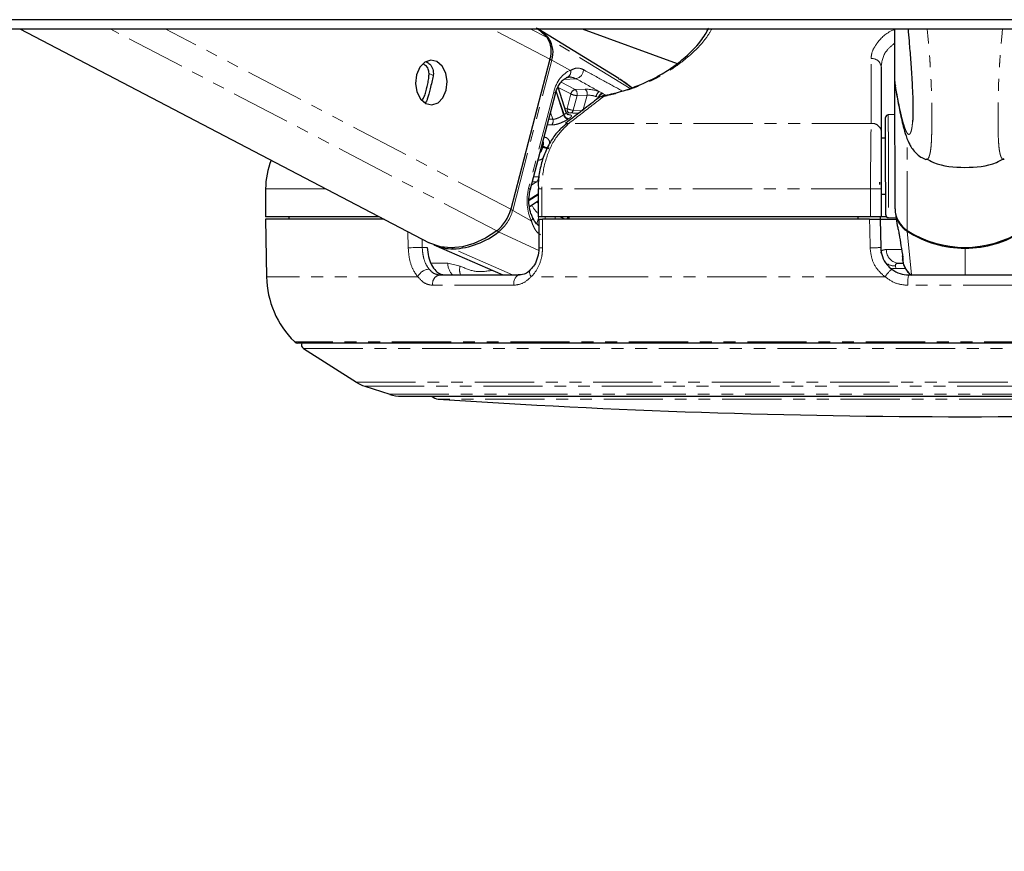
# Paper-space layout 'Wall Base Bracket' of a CAD drawing. Header units: millimetres. Extents: x 245 to 9339, y 492 to 8064.
# Tile 22 of 57: x 2434 to 2539, y 2751 to 2840. Entities that reach past the tile are written whole.
import ezdxf

# ---------------------------------------------------------------- set-up
doc = ezdxf.new("R2010")
doc.units = ezdxf.units.MM
doc.linetypes.add('PHANTOM', pattern=[12.7, 6.35, -1.27, 1.27, -1.27, 1.27, -1.27])
doc.layers.add('COMPONENT_GEOMETRY', color=7, linetype='Continuous')
doc.styles.add('SLDTEXTSTYLE0', font='TXT', dxfattribs={"width": 0.75})
doc.dimstyles.new('SLDDIMSTYLE0', dxfattribs={"dimtxt": 50, "dimasz": 3.302, "dimexe": 0, "dimexo": 0.0625, "dimgap": 12.5, "dimtad": 0, "dimtih": 1, "dimtoh": 1, "dimdec": 0, "dimrnd": 1e-09, "dimzin": 12, "dimdsep": 46, "dimtxsty": 'SLDTEXTSTYLE0', "dimsah": 1, "dimcen": 0.09, "dimadec": 0, "dimazin": 3, "dimtfac": 1, "dimtdec": 0, "dimtofl": 0, "dimtmove": 0, "dimatfit": 3, "dimfxl": 1, "dimfrac": 2, "dimtolj": 1, "dimtzin": 12, "dimarcsym": 0})
doc.dimstyles.new('SLDDIMSTYLE2', dxfattribs={"dimtxt": 3.175, "dimasz": 3.302, "dimexe": 0, "dimexo": 0.0625, "dimgap": 0.79375, "dimtad": 0, "dimtih": 1, "dimtoh": 1, "dimdec": 1, "dimrnd": 1e-09, "dimzin": 12, "dimdsep": 46, "dimtxsty": 'SLDTEXTSTYLE0', "dimsah": 1, "dimcen": 0.09, "dimadec": 0, "dimazin": 3, "dimtfac": 1, "dimtdec": 1, "dimtofl": 0, "dimtmove": 0, "dimatfit": 3, "dimfxl": 1, "dimfrac": 2, "dimtolj": 1, "dimtzin": 12, "dimarcsym": 0})

# ---------------------------------------------------------------- blocks, each defined once
blk = doc.blocks.new('_D_21')
at = {"layer": 'COMPONENT_GEOMETRY', "color": 7}
for p, q in [((4545.08, 2838.73), (4868.32, 2838.73)), ((4865.15, 2838.73), (4865.15, 1750.17)), ((4865.15, 656.56), (4865.15, 1745.13)), ((713.95, 656.56), (4868.32, 656.56))]:
    blk.add_line(p, q, dxfattribs=at)
for points in [[(4865.15, 2838.73), (4864.64, 2835.43), (4865.65, 2835.43)], [(4865.15, 656.56), (4865.65, 659.87), (4864.64, 659.87)]]:
    blk.add_solid(points, dxfattribs=at)
at = {"layer": 'COMPONENT_GEOMETRY', "color": 7, "insert": (4858.69, 1749.22), "char_height": 3.175, "attachment_point": 1, "style": 'SLDTEXTSTYLE0'}
blk.add_mtext('2182.2', dxfattribs=at)
blk = doc.blocks.new('_D_23')
at = {"layer": 'COMPONENT_GEOMETRY', "color": 7}
for p, q in [((4544.13, 2838.25), (4544.13, 979.41)), ((713.18, 669.33), (713.18, 985.76)), ((713.18, 982.58), (2554.77, 982.58)), ((4544.13, 982.58), (2702.55, 982.58))]:
    blk.add_line(p, q, dxfattribs=at)
for points in [[(713.18, 982.58), (716.49, 982.08), (716.49, 983.09)], [(4544.13, 982.58), (4540.83, 983.09), (4540.83, 982.08)]]:
    blk.add_solid(points, dxfattribs=at)
at = {"layer": 'COMPONENT_GEOMETRY', "color": 7, "insert": (2554.77, 1007.35), "char_height": 50, "attachment_point": 1, "style": 'SLDTEXTSTYLE0'}
blk.add_mtext('3831', dxfattribs=at)

psp = doc.layouts.new('Wall Base Bracket')

# ---------------------------------------------------------------- linework, layer by layer
at = {"color": 7, "linetype": 'Continuous', "lineweight": 25}
for p, q in [((2433.65, 2838.73), (2477.54, 2815.79)), ((2497.87, 2833.39), (2489.2, 2838.73)), ((2493.95, 2838.73), (2504.14, 2835.02)), ((2527.48, 2833.08), (2527.48, 2838.73)), ((2490.5, 2835.48), (2486.3, 2819.37)), ((2526.01, 2834.65), (2526.01, 2827.71)), ((2492.25, 2829.75), (2491.37, 2832.47)), ((2499.29, 2832.4), (2497.98, 2833.32)), ((2527.5, 2819.42), (2527.48, 2833.08)), ((2527.48, 2833.08), (2527.48, 2833.08)), ((2488.39, 2821.44), (2491.08, 2831.76)), ((2495.94, 2831.4), (2495.97, 2831.42)), ((2477.26, 2830.96), (2477.16, 2830.83)), ((2493.51, 2829.63), (2492.39, 2829.71)), ((2526.49, 2825.81), (2526.49, 2829.21)), ((2527.49, 2829.55), (2526.77, 2829.51)), ((2492.19, 2828.49), (2492.22, 2828.52)), ((2526.49, 2826.99), (2526.01, 2826.99)), ((2526.5, 2818.78), (2526.49, 2825.81)), ((2525.83, 2822.28), (2525.84, 2822.04)), ((2460.01, 2821.58), (2460.01, 2818.58)), ((2489.23, 2821.58), (2489.23, 2818.58)), ((2526.01, 2821.58), (2526.01, 2818.58)), ((2526.01, 2820.99), (2526.5, 2820.99)), ((2488.3, 2819.66), (2489.23, 2820.27)), ((2472.19, 2818.58), (2460.01, 2818.58)), ((2462.51, 2818.58), (2462.51, 2818.33)), ((2489.63, 2818.58), (2489.23, 2818.58)), ((2524.87, 2818.58), (2489.63, 2818.58)), ((2492.52, 2818.58), (2492.53, 2818.33)), ((2523.51, 2818.58), (2523.51, 2818.33)), ((2526.01, 2818.58), (2524.87, 2818.58)), ((2525.9, 2818.58), (2525.9, 2818.33)), ((2526.58, 2818.58), (2526.01, 2818.58)), ((2527.55, 2818.91), (2527.74, 2817.65)), ((2460.01, 2818.33), (2460.11, 2812.13)), ((2472.73, 2818.33), (2460.01, 2818.33)), ((2489.32, 2818.33), (2489.31, 2815.26)), ((2524.76, 2818.33), (2489.71, 2818.33)), ((2525.9, 2818.33), (2525.96, 2815.28)), ((2525.9, 2818.33), (2527.64, 2818.33)), ((2526.78, 2818.48), (2527.62, 2818.44)), ((2478.06, 2815.55), (2485.43, 2812.33)), ((2489.31, 2815.26), (2489.31, 2815.26)), ((2527.91, 2813.58), (2528.39, 2813.58)), ((2478.69, 2812.33), (2487.25, 2812.33)), ((2528.95, 2812.33), (2541.06, 2812.33)), ((2606.56, 2805.03), (2463.45, 2805.03)), ((2464.08, 2804.44), (2469.74, 2800.83)), ((2470.66, 2800.39), (2473.32, 2799.53)), ((2474.56, 2799.33), (2595.46, 2799.33))]:
    psp.add_line(p, q, dxfattribs=at)
at = {"color": 8, "linetype": 'PHANTOM', "lineweight": 18}
for p, q in [((2484.79, 2817.06), (2443.33, 2838.73)), ((2486.3, 2819.37), (2449.26, 2838.73)), ((2490.5, 2835.48), (2484.28, 2838.73)), ((2490.19, 2837.79), (2488.39, 2838.73)), ((2499.09, 2832.34), (2490.39, 2837.67)), ((2486.5, 2819.26), (2490.7, 2835.37)), ((2492.7, 2834.26), (2490.7, 2835.37)), ((2477.97, 2833.71), (2477.54, 2833.94)), ((2493.29, 2833.38), (2491.98, 2833.29)), ((2491.37, 2832.45), (2492.74, 2831.74)), ((2493.19, 2832.21), (2491.69, 2832.99)), ((2490.9, 2831.95), (2488.21, 2821.63)), ((2491.95, 2829.49), (2491.15, 2831.97)), ((2491.18, 2832.08), (2492.01, 2829.53)), ((2492.74, 2831.74), (2492.33, 2830.18)), ((2493, 2830.01), (2493.4, 2831.56)), ((2494.27, 2832.25), (2493.19, 2832.21)), ((2493.4, 2831.56), (2494.48, 2831.61)), ((2494.48, 2831.61), (2494.04, 2829.93)), ((2495.45, 2831.47), (2495.7, 2831.37)), ((2496.12, 2831.83), (2495.77, 2831.99)), ((2496.43, 2831.64), (2496.18, 2831.8)), ((2477.16, 2830.83), (2476.81, 2831.01)), ((2490.56, 2829.77), (2490.8, 2829.03)), ((2494.04, 2829.93), (2493, 2830.01)), ((2526.77, 2829.51), (2526.78, 2825.91)), ((2490.8, 2829.03), (2490.37, 2829.03)), ((2524.94, 2828.58), (2492.52, 2828.58)), ((2489.73, 2826.03), (2489.6, 2826.1)), ((2489.63, 2826.18), (2489.75, 2826.12)), ((2528.79, 2817.11), (2528.78, 2826.97)), ((2526.78, 2825.91), (2526.78, 2818.48)), ((2489.25, 2822.85), (2488.76, 2822.87)), ((2489.05, 2822.3), (2488.52, 2821.95)), ((2488.62, 2822.31), (2489.05, 2822.3)), ((2466.45, 2821.58), (2460.01, 2821.58)), ((2488.27, 2820.41), (2489.23, 2821.03)), ((2489.23, 2820.93), (2488.27, 2820.31)), ((2489.23, 2821.58), (2489.63, 2821.58)), ((2524.87, 2821.58), (2489.63, 2821.58)), ((2489.63, 2821.58), (2489.63, 2818.58)), ((2524.87, 2821.58), (2526.01, 2821.58)), ((2524.87, 2818.58), (2524.87, 2821.58)), ((2488.5, 2818.15), (2486.5, 2819.26)), ((2489.31, 2818.58), (2489.1, 2817.8)), ((2489.95, 2818.33), (2490.02, 2818.58)), ((2491.08, 2818.58), (2491.01, 2818.33)), ((2475.3, 2815.24), (2475.26, 2816.98)), ((2489.3, 2814.94), (2484.99, 2816.96)), ((2529.26, 2812.33), (2528.8, 2817.02)), ((2476.78, 2816.18), (2476.8, 2815.28)), ((2476.8, 2815.28), (2477.35, 2815.28)), ((2486.49, 2812.33), (2480.13, 2815.13)), ((2526.56, 2815.06), (2528.18, 2815.06)), ((2535, 2815.29), (2535, 2815.2)), ((2535.01, 2812.33), (2535, 2815.2)), ((2477.73, 2813.61), (2479.55, 2813.61)), ((2479.55, 2813.61), (2480.86, 2813.29)), ((2527.54, 2813.3), (2527.57, 2813.01)), ((2528.61, 2813.01), (2527.57, 2813.01)), ((2476.33, 2812.13), (2460.11, 2812.13)), ((2486.61, 2811.22), (2477.93, 2811.22)), ((2526.42, 2812.13), (2488.47, 2812.13)), ((2541.14, 2811.22), (2528.87, 2811.22)), ((2606.91, 2805.17), (2463.1, 2805.17)), ((2464.08, 2804.44), (2605.93, 2804.44)), ((2469.74, 2800.83), (2600.27, 2800.83)), ((2470.66, 2800.39), (2599.36, 2800.39)), ((2473.32, 2799.53), (2596.69, 2799.53)), ((2591.51, 2799.02), (2478.5, 2799.02))]:
    psp.add_line(p, q, dxfattribs=at)
at = {"color": 7, "linetype": 'Continuous', "lineweight": 25, "flags": 128}
for points in [[(2426.29, 2839.71), (2434.05, 2839.71), (2437.93, 2839.71), (2445.69, 2839.71), (2449.57, 2839.71), (2457.32, 2839.71), (2461.2, 2839.71), (2468.96, 2839.71), (2472.84, 2839.71), (2476.72, 2839.71), (2484.48, 2839.71), (2488.36, 2839.71), (2496.12, 2839.71), (2500, 2839.71), (2507.76, 2839.71), (2511.64, 2839.71), (2515.51, 2839.71), (2523.27, 2839.71), (2527.15, 2839.71), (2534.15, 2839.71), (2541.16, 2839.71)], [(2426.37, 2838.73), (2434.12, 2838.73), (2438, 2838.73), (2445.76, 2838.73), (2449.64, 2838.73), (2457.4, 2838.73), (2461.28, 2838.73), (2469.04, 2838.73), (2472.92, 2838.73), (2476.8, 2838.73), (2484.56, 2838.73), (2488.44, 2838.73), (2496.19, 2838.73), (2500.07, 2838.73), (2507.83, 2838.73), (2511.71, 2838.73), (2515.59, 2838.73), (2523.35, 2838.73), (2527.23, 2838.73), (2535.59, 2838.73), (2539.77, 2838.73), (2543.95, 2838.73)], [(2489.03, 2838.83), (2489.39, 2838.57), (2490.19, 2837.79)], [(2478.37, 2835.22), (2477.72, 2835.37), (2477.07, 2835.15), (2476.54, 2834.6), (2476.19, 2833.81), (2476.09, 2832.88), (2476.24, 2831.97), (2476.63, 2831.21), (2477.2, 2830.72), (2477.85, 2830.57), (2478.5, 2830.79), (2479.03, 2831.34), (2479.38, 2832.14), (2479.48, 2833.07), (2479.33, 2833.98), (2478.94, 2834.73), (2478.37, 2835.22)], [(2496.39, 2831.59), (2496.37, 2831.59), (2496.36, 2831.59)], [(2489.34, 2817.6), (2489.31, 2817.62), (2489.19, 2817.65)], [(2484.79, 2817.06), (2483.58, 2816.27), (2482.34, 2815.7), (2481.11, 2815.34), (2479.92, 2815.23), (2478.78, 2815.34), (2477.74, 2815.69), (2477.54, 2815.79)], [(2528.34, 2814.2), (2528.29, 2814.37), (2528.29, 2814.39)]]:
    psp.add_lwpolyline(points, dxfattribs=at)
at = {"color": 8, "linetype": 'PHANTOM', "lineweight": 18, "flags": 128}
for points in [[(2490.9, 2831.95), (2490.98, 2831.9), (2491.04, 2831.85), (2491.07, 2831.8), (2491.08, 2831.76), (2491.08, 2831.76)], [(2496.18, 2831.8), (2496.17, 2831.81), (2496.12, 2831.83)], [(2492.33, 2830.18), (2492.17, 2830.2), (2492.1, 2830.21)], [(2488.21, 2821.63), (2488.29, 2821.58), (2488.35, 2821.53), (2488.38, 2821.49), (2488.39, 2821.45), (2488.39, 2821.44)], [(2488.5, 2818.15), (2488.57, 2818.24), (2488.61, 2818.33), (2488.64, 2818.41), (2488.64, 2818.48), (2488.62, 2818.51)], [(2489.71, 2818.33), (2489.71, 2816.33), (2489.71, 2815.24)], [(2524.82, 2815.24), (2524.78, 2817.24), (2524.76, 2818.33)], [(2475.3, 2815.24), (2475.45, 2815.25), (2475.62, 2815.25), (2475.82, 2815.26), (2476.03, 2815.26), (2476.24, 2815.27), (2476.45, 2815.27), (2476.64, 2815.28), (2476.8, 2815.28)], [(2486.61, 2811.22), (2486.61, 2811.43), (2486.63, 2811.64), (2486.69, 2811.83), (2486.77, 2812), (2486.87, 2812.14), (2486.98, 2812.24), (2487.11, 2812.31), (2487.25, 2812.33)], [(2488.47, 2812.13), (2488.39, 2812.3), (2488.33, 2812.45), (2488.31, 2812.6), (2488.32, 2812.72), (2488.36, 2812.82), (2488.41, 2812.87)], [(2527, 2813.07), (2527.27, 2813.01), (2527.57, 2813.01)]]:
    psp.add_lwpolyline(points, dxfattribs=at)
at = {"color": 7, "linetype": 'Continuous', "lineweight": 25}
for centre, radius, start, end in [((2486.5, 2834.49), 5.03, 39.2177, 58.2179), ((2488.01, 2836.32), 2.63, 341.2855, 33.8601), ((2488.22, 2836.21), 2.61, 341.2855, 33.8601), ((2496.56, 2830.61), 1, 101.3999, 127.7261), ((2526.79, 2829.21), 0.3, 93.0684, 180.0684), ((2468.01, 2821.58), 8, 157.5646, 180), ((2482.15, 2820.43), 4.28, 307.9974, 345.6161), ((2526.8, 2818.78), 0.3, 180.0684, 267.0684), ((2530.27, 2819.45), 2.77, 180.672, 237.6963), ((2530.28, 2819.35), 2.77, 189.1514, 237.6042), ((2479.76, 2823.47), 8.35, 272.5056, 308.7694), ((2534.99, 2826.74), 11.45, 237.2127, 302.9241), ((2534.96, 2826.56), 11.36, 237.1323, 270.2068), ((2535.02, 2826.56), 11.36, 269.93, 303.0045), ((2480.08, 2820.26), 5.13, 246.7273, 270.511), ((2470.11, 2812.31), 10, 181, 225.4883), ((2463.45, 2805.53), 0.5, 225.4883, 270), ((2464.35, 2804.86), 0.5, 160.3602, 237.4039), ((2471.89, 2804.2), 4, 237.4039, 252), ((2474.56, 2803.33), 4, 252, 270), ((2478.57, 2800.02), 1, 223.253, 266.1738), ((2535.01, 3643.91), 846.78, 266.17378, 273.82622)]:
    psp.add_arc(centre, radius, start, end, dxfattribs=at)
at = {"color": 8, "linetype": 'PHANTOM', "lineweight": 18}
for centre, radius, start, end in [((2490.29, 2837.48), 0.215, 60.2165, 95.5233), ((2525.05, 2834.58), 0.956, 4.3546, 97.8182), ((2490.27, 2834.53), 0.94, 62.7503, 76.2002), ((2492.12, 2834.09), 0.605, 283.749, 16.9852), ((2493.11, 2834.34), 0.973, 280.7566, 0.847), ((2493.32, 2831.62), 0.598, 102.5489, 168.8785), ((2493.5, 2833.29), 1.73, 243.9739, 266.9582), ((2492.82, 2831.73), 0.607, 344.2621, 51.8489), ((2493.89, 2831.77), 0.607, 344.2621, 51.8489), ((2496.24, 2831.34), 0.801, 125.8715, 171.2815), ((2496.3, 2831.24), 0.617, 106.9465, 168.3287), ((2496.36, 2831.21), 0.618, 107.1443, 168.3065), ((2496.21, 2831.03), 0.456, 82.6424, 122.3465), ((2496.41, 2831.45), 0.146, 111.9075, 168.2447), ((2494.11, 2826.25), 3.89, 122.5477, 123.5838), ((2492.57, 2829.67), 0.637, 195.7022, 258.4185), ((2492.62, 2829.69), 0.63, 194.8918, 258.2635), ((2492.77, 2830.09), 0.443, 168.5108, 242.4804), ((2493.09, 2831.73), 1.73, 243.9739, 266.9582), ((2492.57, 2830.1), 0.435, 289.5035, 348.0608), ((2490.16, 2828.83), 0.677, 323.6217, 17.1142), ((2492.46, 2828.13), 0.455, 83.0776, 121.7698), ((2494.42, 2826.07), 3.57, 122.5477, 123.5838), ((2525.06, 2827.63), 0.954, 4.324, 97.0709), ((2497.36, 2824.09), 7.88, 165.0581, 165.7055), ((2490.48, 2827.63), 1.76, 244.5074, 267.03), ((2490.51, 2827.64), 1.69, 243.4415, 266.8861), ((2488.66, 2822.75), 0.601, 311.0405, 9.3355), ((2493.17, 2822.67), 5.45, 211.6394, 223.7404), ((2493.86, 2823.09), 5.57, 211.398, 213.8493), ((2482.37, 2820.32), 4.26, 307.9974, 345.6161), ((2486.07, 2818.42), 0.94, 62.7507, 76.2072), ((2492.97, 2818.05), 0.719, 132.5112, 157.0805), ((2493.02, 2818.03), 0.713, 134.6433, 155.0397), ((2485.22, 2817.4), 0.491, 217.8097, 242.1362), ((2529.01, 2817.01), 0.211, 155.5554, 177.6394), ((2480.23, 2815.34), 0.227, 208.7671, 244.3124), ((2489.62, 2817.48), 2.24, 262.1755, 272.3081), ((2524.79, 2834.7), 19.46, 270.087, 273.4336), ((2527.99, 2815.01), 1.43, 178.0893, 266.9147), ((2481.19, 2813.54), 1.64, 177.8092, 227.4757), ((2527.46, 2814.87), 1.57, 232.8746, 272.9693), ((2477.6, 2811.55), 1.4, 92.3962, 155.3265), ((2478.85, 2811.41), 0.934, 99.6826, 191.5638), ((2482.29, 2812.89), 1.48, 164.4229, 202.167), ((2529.37, 2810.24), 3.5, 129.5415, 147.3724), ((2532.43, 2811.52), 3.57, 166.8311, 184.7596)]:
    psp.add_arc(centre, radius, start, end, dxfattribs=at)
for centre, major_axis, ratio, start_param, end_param in [((2493.21, 2830.67), (0.08, 3.69), 0.672158, 0.240964, 1.23163), ((2495.14, 2831.76), (1.37, -0.3), 0.282443, 1.155637, 2.32533), ((2495.04, 2831.29), (0.884, -0.175), 0.302428, 1.148306, 2.317999), ((2490.52, 2820.35), (0.08, 3.69), 0.672158, 1.23163, 2.222295)]:
    psp.add_ellipse(centre, major_axis=major_axis, ratio=ratio, start_param=start_param, end_param=end_param, dxfattribs=at)
for points, knots in [([(2507.86, 2838.73), (2507.66, 2838.39), (2507.05, 2837.34), (2505.57, 2835.89), (2503.7, 2834.46), (2501.84, 2833.35), (2499.45, 2832.3), (2497.44, 2831.72), (2496.4, 2831.51), (2496.27, 2831.48)], [0, 0, 0, 0, 0.124283, 0.383335, 0.512613, 0.64589, 0.810297, 0.975704, 1, 1, 1, 1]), ([(2524.92, 2835.53), (2524.95, 2835.81), (2525.02, 2836.39), (2525.72, 2837.44), (2526.52, 2838.29), (2527.41, 2838.65), (2527.48, 2838.67)], [0, 0, 0, 0, 0.255477, 0.521328, 0.966121, 1, 1, 1, 1]), ([(2530.77, 2824.72), (2530.81, 2824.71), (2530.87, 2824.69), (2531, 2824.75), (2531.11, 2824.91), (2531.21, 2825.21), (2531.27, 2825.46), (2531.33, 2825.82), (2531.38, 2826.34), (2531.41, 2826.96), (2531.43, 2827.61), (2531.44, 2828.18), (2531.44, 2828.82), (2531.44, 2829.53), (2531.43, 2830.33), (2531.42, 2831.16), (2531.4, 2832.13), (2531.35, 2833.22), (2531.3, 2834.3), (2531.21, 2835.69), (2531.09, 2837.18), (2530.98, 2838.25), (2530.93, 2838.73)], [0, 0, 0, 0, 0.054006, 0.103922, 0.216887, 0.254786, 0.298143, 0.341744, 0.393882, 0.447196, 0.477667, 0.508776, 0.53547, 0.566927, 0.599481, 0.632852, 0.667041, 0.718427, 0.770956, 0.81236, 0.917084, 1, 1, 1, 1]), ([(2539.21, 2824.73), (2539.18, 2824.72), (2539.12, 2824.7), (2538.99, 2824.76), (2538.88, 2824.92), (2538.78, 2825.22), (2538.72, 2825.47), (2538.66, 2825.83), (2538.61, 2826.35), (2538.57, 2826.97), (2538.55, 2827.61), (2538.54, 2828.19), (2538.54, 2828.83), (2538.54, 2829.54), (2538.54, 2830.34), (2538.55, 2831.17), (2538.57, 2832.14), (2538.61, 2833.23), (2538.67, 2834.31), (2538.75, 2835.7), (2538.87, 2837.18), (2538.98, 2838.26), (2539.02, 2838.73)], [0, 0, 0, 0, 0.053444, 0.103419, 0.216517, 0.254461, 0.297868, 0.341521, 0.39372, 0.447097, 0.477604, 0.508749, 0.535474, 0.566968, 0.599561, 0.632971, 0.6672, 0.718647, 0.771238, 0.81269, 0.917538, 1, 1, 1, 1]), ([(2527.48, 2837.21), (2527.15, 2836.93), (2526.21, 2836.15), (2526.09, 2835.24), (2526.01, 2834.65)], [0, 0, 0, 0, 0.343787, 1, 1, 1, 1]), ([(2524.94, 2828.58), (2524.94, 2828.9), (2524.93, 2830.5), (2524.93, 2832.82), (2524.92, 2834.81), (2524.92, 2835.53)], [0, 0, 0, 0, 0.138099, 0.690493, 1, 1, 1, 1]), ([(2494.08, 2834.35), (2493.89, 2834.43), (2493.63, 2834.54), (2493.17, 2834.5), (2492.9, 2834.37), (2492.7, 2834.26)], [0, 0, 0, 0, 0.417867, 0.554004, 1, 1, 1, 1]), ([(2493.29, 2833.38), (2494.09, 2832.94), (2494.91, 2832.48), (2495.74, 2832.01), (2495.77, 2831.99)], [0, 0, 0, 0, 0.961066, 1, 1, 1, 1]), ([(2498.21, 2832.09), (2497.56, 2832.44), (2496.19, 2833.19), (2494.81, 2833.95), (2494.08, 2834.35)], [0, 0, 0, 0, 0.470765, 1, 1, 1, 1]), ([(2529.37, 2828.73), (2529.36, 2828.6), (2529.34, 2828.35), (2529.3, 2828.08), (2529.25, 2827.85), (2529.2, 2827.66), (2529.14, 2827.52), (2529.07, 2827.44), (2528.99, 2827.39), (2528.89, 2827.42), (2528.75, 2827.6), (2528.58, 2827.96), (2528.42, 2828.45), (2528.27, 2828.99), (2528.14, 2829.52), (2528.01, 2830.11), (2527.86, 2830.88), (2527.68, 2831.84), (2527.55, 2832.67), (2527.48, 2833.08)], [0, 0, 0, 0, 0.027349, 0.054012, 0.080846, 0.114754, 0.14879, 0.183108, 0.217489, 0.283372, 0.349483, 0.442536, 0.53588, 0.601459, 0.667102, 0.732919, 0.798785, 0.899314, 1, 1, 1, 1]), ([(2496.27, 2831.48), (2495.86, 2831.16), (2494.61, 2830.2), (2493.36, 2829.23), (2492.52, 2828.58)], [0, 0, 0, 0, 0.330975, 1, 1, 1, 1]), ([(2491.95, 2829.49), (2491.88, 2829.45), (2491.74, 2829.36), (2491.48, 2829.21), (2491.2, 2829.09), (2490.97, 2829.03), (2490.85, 2829.03), (2490.8, 2829.03)], [0, 0, 0, 0, 0.219859, 0.440343, 0.66314, 0.88549, 1, 1, 1, 1]), ([(2492.25, 2829.75), (2492.25, 2829.73), (2492.25, 2829.69), (2492.14, 2829.62), (2492.05, 2829.55), (2492.01, 2829.53)], [0, 0, 0, 0, 0.37272, 0.778981, 1, 1, 1, 1]), ([(2492.49, 2829.08), (2492.54, 2829.11), (2492.68, 2829.2), (2492.81, 2829.33), (2492.82, 2829.43), (2492.69, 2829.5), (2492.5, 2829.52), (2492.41, 2829.54)], [0, 0, 0, 0, 0.116734, 0.333017, 0.551924, 0.773865, 1, 1, 1, 1]), ([(2492.52, 2828.58), (2492, 2828.07), (2490.96, 2827.04), (2489.96, 2824.68), (2489.64, 2822.76), (2489.63, 2821.72), (2489.63, 2821.58)], [0, 0, 0, 0, 0.317078, 0.634488, 0.949899, 1, 1, 1, 1]), ([(2490.21, 2828.44), (2490.27, 2828.43), (2490.43, 2828.43), (2490.6, 2828.43), (2490.7, 2828.43)], [0, 0, 0, 0, 0.347987, 1, 1, 1, 1]), ([(2490.7, 2828.43), (2490.77, 2828.43), (2490.95, 2828.43), (2491.3, 2828.5), (2491.73, 2828.66), (2492.13, 2828.85), (2492.34, 2828.98), (2492.44, 2829.04)], [0, 0, 0, 0, 0.119584, 0.349288, 0.573021, 0.788436, 1, 1, 1, 1]), ([(2524.87, 2821.58), (2524.87, 2822.47), (2524.88, 2824.26), (2524.9, 2826.64), (2524.92, 2827.97), (2524.94, 2828.5), (2524.94, 2828.58)], [0, 0, 0, 0, 0.31366, 0.627146, 0.941618, 1, 1, 1, 1]), ([(2490.46, 2826.42), (2490.46, 2826.46), (2490.47, 2826.63), (2490.36, 2826.85), (2490.16, 2827.06), (2489.95, 2827.1), (2489.85, 2827.12)], [0, 0, 0, 0, 0.090327, 0.388886, 0.691583, 1, 1, 1, 1]), ([(2489.73, 2826.03), (2489.7, 2825.94), (2489.64, 2825.75), (2489.53, 2825.53), (2489.45, 2825.45), (2489.43, 2825.43)], [0, 0, 0, 0, 0.42907, 0.859359, 1, 1, 1, 1]), ([(2489.76, 2826.69), (2489.77, 2826.64), (2489.81, 2826.52), (2489.8, 2826.32), (2489.76, 2826.17), (2489.75, 2826.12)], [0, 0, 0, 0, 0.330859, 0.764231, 1, 1, 1, 1]), ([(2489.2, 2824.63), (2489.26, 2824.64), (2489.44, 2824.66), (2489.64, 2824.74), (2489.76, 2824.86), (2489.78, 2824.88)], [0, 0, 0, 0, 0.300308, 0.877156, 1, 1, 1, 1]), ([(2491.47, 2818.58), (2491.52, 2818.57), (2491.66, 2818.53), (2491.88, 2818.43), (2492.02, 2818.36), (2492.08, 2818.33)], [0, 0, 0, 0, 0.235236, 0.678068, 1, 1, 1, 1]), ([(2488.5, 2818.15), (2488.56, 2817.97), (2488.69, 2817.6), (2488.91, 2817.18), (2489.17, 2816.85), (2489.37, 2816.72), (2489.47, 2816.65)], [0, 0, 0, 0, 0.277664, 0.566249, 0.779646, 1, 1, 1, 1]), ([(2476.33, 2812.13), (2476.18, 2812.34), (2475.81, 2812.83), (2475.41, 2813.91), (2475.34, 2814.8), (2475.3, 2815.24)], [0, 0, 0, 0, 0.260354, 0.63069, 1, 1, 1, 1]), ([(2476.8, 2815.28), (2476.83, 2814.95), (2476.89, 2814.28), (2477.17, 2813.47), (2477.43, 2813.1), (2477.54, 2812.94)], [0, 0, 0, 0, 0.370015, 0.740315, 1, 1, 1, 1]), ([(2489.71, 2815.24), (2489.69, 2814.98), (2489.66, 2814.26), (2489.29, 2813.16), (2488.8, 2812.45), (2488.5, 2812.15), (2488.47, 2812.13)], [0, 0, 0, 0, 0.220493, 0.593656, 0.970348, 1, 1, 1, 1]), ([(2526.42, 2812.13), (2526.18, 2812.34), (2525.61, 2812.83), (2524.98, 2813.91), (2524.87, 2814.8), (2524.82, 2815.24)], [0, 0, 0, 0, 0.260354, 0.63069, 1, 1, 1, 1]), ([(2525.97, 2814.67), (2525.98, 2814.77), (2526.02, 2815), (2526.36, 2815.03), (2526.56, 2815.06)], [0, 0, 0, 0, 0.416459, 1, 1, 1, 1]), ([(2527.91, 2813.58), (2527.8, 2813.57), (2527.66, 2813.56), (2527.54, 2813.46), (2527.54, 2813.37), (2527.54, 2813.3)], [0, 0, 0, 0, 0.477795, 0.583752, 1, 1, 1, 1]), ([(2528.34, 2814.2), (2528.35, 2814.12), (2528.37, 2813.95), (2528.35, 2813.87), (2528.33, 2813.87), (2528.32, 2813.9), (2528.32, 2813.91)], [0, 0, 0, 0, 0.3287104, 0.6668, 0.8586208, 1, 1, 1, 1]), ([(2477.54, 2812.94), (2477.72, 2812.76), (2478.07, 2812.41), (2478.49, 2812.36), (2478.69, 2812.33)], [0, 0, 0, 0, 0.519417, 1, 1, 1, 1]), ([(2480.86, 2813.29), (2481.39, 2813.05), (2482.52, 2812.56), (2483.69, 2812.73), (2484.3, 2812.82)], [0, 0, 0, 0, 0.472828, 1, 1, 1, 1]), ([(2477.93, 2811.22), (2477.65, 2811.26), (2477.06, 2811.34), (2476.58, 2811.86), (2476.33, 2812.13)], [0, 0, 0, 0, 0.475859, 1, 1, 1, 1]), ([(2488.47, 2812.13), (2488.2, 2811.88), (2487.64, 2811.36), (2486.96, 2811.27), (2486.61, 2811.22)], [0, 0, 0, 0, 0.485349, 1, 1, 1, 1]), ([(2528.87, 2811.22), (2528.45, 2811.26), (2527.55, 2811.34), (2526.81, 2811.86), (2526.42, 2812.13)], [0, 0, 0, 0, 0.475859, 1, 1, 1, 1])]:
    psp.add_open_spline(points, degree=3, knots=knots, dxfattribs=at)
at = {"color": 7, "linetype": 'Continuous', "lineweight": 25}
for points, knots in [([(2496.39, 2831.59), (2496.51, 2831.61), (2497.48, 2831.82), (2499.37, 2832.36), (2501.6, 2833.35), (2503.34, 2834.38), (2505.11, 2835.71), (2506.62, 2837.22), (2507.27, 2838.33), (2507.53, 2838.78)], [0, 0, 0, 0, 0.022655, 0.176389, 0.329786, 0.451677, 0.578221, 0.826678, 1, 1, 1, 1]), ([(2528.88, 2838.73), (2528.89, 2838.62), (2528.94, 2838.1), (2529.01, 2837.24), (2529.1, 2836.16), (2529.18, 2835.17), (2529.25, 2834.11), (2529.31, 2833.1), (2529.36, 2832.16), (2529.39, 2831.46), (2529.41, 2830.89), (2529.42, 2830.52), (2529.42, 2830.19), (2529.42, 2829.93), (2529.42, 2829.68), (2529.41, 2829.44), (2529.4, 2829.09), (2529.38, 2828.88), (2529.37, 2828.73)], [0, 0, 0, 0, 0.043066, 0.195994, 0.299372, 0.403049, 0.508141, 0.614114, 0.682861, 0.752748, 0.784858, 0.817593, 0.838938, 0.861007, 0.879152, 0.906062, 0.933633, 1, 1, 1, 1]), ([(2477.54, 2833.94), (2477.52, 2834.1), (2477.48, 2834.43), (2477.22, 2834.8), (2476.97, 2834.91), (2476.88, 2834.95)], [0, 0, 0, 0, 0.371611, 0.74274, 1, 1, 1, 1]), ([(2477.24, 2835.2), (2477.37, 2835.12), (2477.67, 2834.94), (2477.96, 2834.42), (2478.02, 2833.94), (2477.97, 2833.69), (2477.96, 2833.65)], [0, 0, 0, 0, 0.271755, 0.612231, 0.939257, 1, 1, 1, 1]), ([(2476.78, 2831.02), (2476.85, 2831.13), (2476.98, 2831.32), (2477.15, 2831.82), (2477.31, 2832.39), (2477.44, 2832.98), (2477.52, 2833.5), (2477.53, 2833.8), (2477.54, 2833.94)], [0, 0, 0, 0, 0.204636, 0.376335, 0.548834, 0.703363, 0.864285, 1, 1, 1, 1]), ([(2477.96, 2833.65), (2477.92, 2833.44), (2477.83, 2833.02), (2477.66, 2832.33), (2477.5, 2831.73), (2477.37, 2831.26), (2477.3, 2831.06), (2477.26, 2830.96)], [0, 0, 0, 0, 0.222076, 0.445772, 0.640142, 0.821651, 1, 1, 1, 1]), ([(2491.08, 2831.76), (2491.12, 2831.9), (2491.25, 2832.33), (2491.57, 2832.92), (2492, 2833.36), (2492.25, 2833.47), (2492.36, 2833.52)], [0, 0, 0, 0, 0.1564043, 0.4630775, 0.7672838, 1, 1, 1, 1]), ([(2492.26, 2833.5), (2492.41, 2833.54), (2492.76, 2833.63), (2493.1, 2833.47), (2493.29, 2833.38)], [0, 0, 0, 0, 0.429774, 1, 1, 1, 1]), ([(2499.25, 2832.39), (2498.98, 2832.62), (2498.55, 2832.99), (2498.05, 2833.26), (2497.86, 2833.36)], [0, 0, 0, 0, 0.617792, 1, 1, 1, 1]), ([(2527.48, 2833.08), (2527.48, 2832.92), (2527.48, 2832.76), (2527.53, 2832.61), (2527.53, 2832.61)], [0, 0, 0, 0, 0.991736, 1, 1, 1, 1]), ([(2527.52, 2832.61), (2527.57, 2832.3), (2527.73, 2831.28), (2528.03, 2829.71), (2528.38, 2828.18), (2528.7, 2827.13), (2529, 2826.43), (2529.31, 2825.89), (2529.72, 2825.41), (2530.17, 2825), (2530.6, 2824.81), (2530.78, 2824.73)], [0, 0, 0, 0, 0.095433, 0.316307, 0.558331, 0.723035, 0.817691, 0.878729, 0.928373, 0.969747, 1, 1, 1, 1]), ([(2495.92, 2831.47), (2495.36, 2831.05), (2494.1, 2830.09), (2492.86, 2829.12), (2492.16, 2828.58)], [0, 0, 0, 0, 0.445922, 1, 1, 1, 1]), ([(2492.46, 2829.51), (2492.46, 2829.51), (2492.47, 2829.5), (2492.43, 2829.52), (2492.35, 2829.58), (2492.27, 2829.67), (2492.26, 2829.74), (2492.26, 2829.75)], [0, 0, 0, 0, 0.062937, 0.306014, 0.574766, 0.942687, 1, 1, 1, 1]), ([(2492.2, 2828.48), (2491.92, 2828.24), (2491.29, 2827.72), (2490.51, 2826.62), (2489.86, 2825.29), (2489.43, 2823.8), (2489.23, 2822.54), (2489.25, 2821.8), (2489.26, 2821.58)], [0, 0, 0, 0, 0.160222, 0.348743, 0.538972, 0.73133, 0.922387, 1, 1, 1, 1]), ([(2526.01, 2827.71), (2526.01, 2827.63), (2526.01, 2827.17), (2526.01, 2826.01), (2526.01, 2823.93), (2526.01, 2822.36), (2526.01, 2821.58)], [0, 0, 0, 0, 0.058442, 0.373089, 0.686524, 1, 1, 1, 1]), ([(2530.81, 2824.8), (2531.08, 2824.66), (2532.36, 2823.98), (2534.99, 2823.78), (2537.63, 2823.98), (2538.91, 2824.67), (2539.18, 2824.81)], [0, 0, 0, 0, 0.105817, 0.5, 0.894183, 1, 1, 1, 1]), ([(2488.62, 2818.52), (2488.57, 2818.64), (2488.4, 2819.02), (2488.24, 2819.77), (2488.23, 2820.67), (2488.34, 2821.21), (2488.39, 2821.44)], [0, 0, 0, 0, 0.152711, 0.457078, 0.763455, 1, 1, 1, 1]), ([(2489.35, 2817.64), (2489.28, 2817.67), (2489.09, 2817.75), (2488.86, 2818.05), (2488.69, 2818.4), (2488.63, 2818.54)], [0, 0, 0, 0, 0.254004, 0.709589, 1, 1, 1, 1]), ([(2489.33, 2818.33), (2489.33, 2818.33), (2489.33, 2818.33), (2489.46, 2818.33), (2489.63, 2818.33), (2489.71, 2818.33)], [0, 0, 0, 0, 0.24753, 0.612595, 1, 1, 1, 1]), ([(2524.76, 2818.33), (2524.88, 2818.33), (2525.1, 2818.33), (2525.42, 2818.33), (2525.68, 2818.33), (2525.87, 2818.33), (2525.89, 2818.33), (2525.9, 2818.33)], [0, 0, 0, 0, 0.1975557, 0.39511, 0.5926965, 0.790302, 1, 1, 1, 1]), ([(2527.74, 2817.65), (2527.77, 2817.49), (2527.82, 2817.21), (2527.89, 2816.9), (2527.92, 2816.76), (2527.93, 2816.7)], [0, 0, 0, 0, 0.389212, 0.689708, 1, 1, 1, 1]), ([(2527.93, 2816.7), (2528, 2816.29), (2528.13, 2815.46), (2528.27, 2814.63), (2528.34, 2814.2)], [0, 0, 0, 0, 0.493257, 1, 1, 1, 1]), ([(2477.35, 2815.28), (2477.38, 2814.94), (2477.44, 2814.28), (2477.77, 2813.39), (2478.26, 2812.72), (2478.8, 2812.38), (2479.15, 2812.34), (2479.29, 2812.33)], [0, 0, 0, 0, 0.215288, 0.430555, 0.64649, 0.863795, 1, 1, 1, 1]), ([(2489.29, 2815.26), (2489.29, 2815.15), (2489.32, 2814.72), (2489.13, 2814), (2488.79, 2813.29), (2488.5, 2813), (2488.38, 2812.89)], [0, 0, 0, 0, 0.1173598, 0.44954, 0.7799397, 1, 1, 1, 1]), ([(2525.96, 2815.28), (2525.99, 2814.95), (2526.07, 2814.28), (2526.54, 2813.47), (2526.96, 2813.1), (2527.14, 2812.94)], [0, 0, 0, 0, 0.370015, 0.740315, 1, 1, 1, 1]), ([(2528.28, 2814.39), (2528.29, 2814.35), (2528.31, 2814.22), (2528.3, 2814.15), (2528.31, 2814.08), (2528.3, 2814), (2528.31, 2813.93), (2528.32, 2813.91)], [0, 0, 0, 0, 0.174429, 0.645988, 0.861769, 0.967021, 1, 1, 1, 1]), ([(2528.31, 2813.95), (2528.33, 2813.82), (2528.37, 2813.52), (2528.56, 2813.07), (2528.85, 2812.63), (2529.13, 2812.41), (2529.26, 2812.3)], [0, 0, 0, 0, 0.209596, 0.458257, 0.738167, 1, 1, 1, 1]), ([(2528.32, 2813.91), (2528.32, 2813.91), (2528.31, 2813.92), (2528.31, 2813.94), (2528.31, 2813.95)], [0, 0, 0, 0, 0.3557505, 1, 1, 1, 1]), ([(2528.35, 2813.71), (2528.39, 2813.54), (2528.46, 2813.27), (2528.67, 2812.89), (2528.89, 2812.58), (2529.1, 2812.41), (2529.2, 2812.33)], [0, 0, 0, 0, 0.313384, 0.504708, 0.785021, 1, 1, 1, 1]), ([(2488.39, 2812.89), (2488.34, 2812.83), (2488.12, 2812.58), (2487.67, 2812.36), (2487.29, 2812.35), (2487.08, 2812.34)], [0, 0, 0, 0, 0.122527, 0.5066359, 1, 1, 1, 1]), ([(2527.14, 2812.94), (2527.43, 2812.76), (2527.98, 2812.41), (2528.64, 2812.36), (2528.95, 2812.33)], [0, 0, 0, 0, 0.519417, 1, 1, 1, 1])]:
    psp.add_open_spline(points, degree=3, knots=knots, dxfattribs=at)

# ---------------------------------------------------------------- dimensions: what is measured, and where the dimension line sits
at = {"layer": 'COMPONENT_GEOMETRY', "color": 7}
dim = psp.add_linear_dim(base=(4865.15, 656.56), p1=(4543.81, 2838.73), p2=(712.68, 656.56), angle=90, dimstyle='SLDDIMSTYLE2', dxfattribs=at)
dim.commit()
dim.dimension.update_dxf_attribs({"geometry": '_D_21', "text_midpoint": (4865.15, 1747.65), "dimtype": 160})
dim = psp.add_linear_dim(base=(4544.13, 982.58), p1=(713.18, 668.06), p2=(4544.13, 2839.52), dimstyle='SLDDIMSTYLE0', dxfattribs=at)
dim.commit()
dim.dimension.update_dxf_attribs({"geometry": '_D_23', "text_midpoint": (2628.66, 982.58), "dimtype": 160})

doc.saveas('drawing.dxf')
